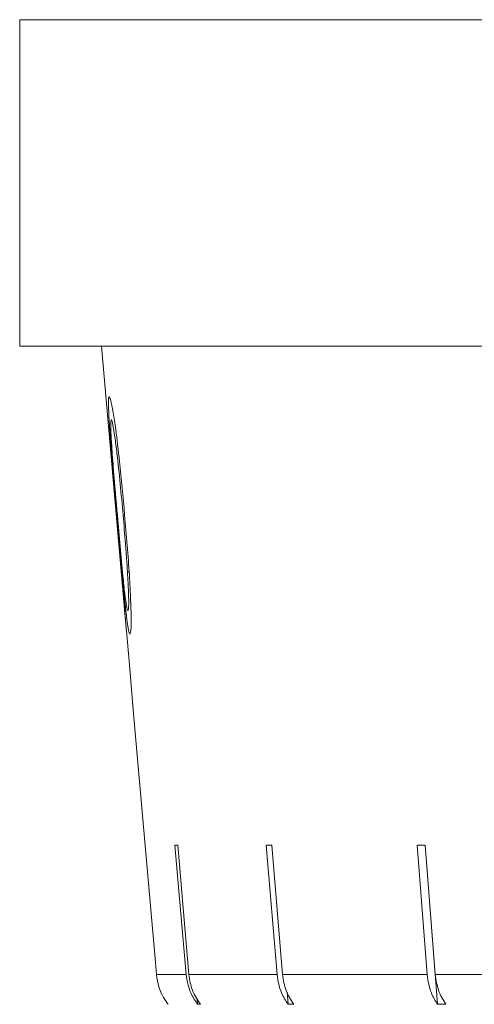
# Model space of a CAD drawing. Header units: inches. Extents: x -4.1 to 22.8, y -8.3 to 17.7.
# Tile 87 of 130: x 11.136 to 11.387, y 0.896 to 1.439. Entities that reach past the tile are written whole.
import ezdxf

# ---------------------------------------------------------------- set-up
doc = ezdxf.new("R2010")
doc.units = ezdxf.units.IN
doc.header["$MEASUREMENT"] = 0

msp = doc.modelspace()

# ---------------------------------------------------------------- linework, layer by layer
at = {"color": 7, "linetype": 'Continuous', "lineweight": 15}
for p, q in [((11.13614, 1.43919), (11.13614, 1.25919)), ((11.13614, 1.43919), (14.07214, 1.43919)), ((11.13973, 1.43919), (11.13614, 1.43919)), ((11.15849, 1.43919), (11.14403, 1.43919)), ((11.19308, 1.43919), (11.16793, 1.43919)), ((11.24313, 1.43919), (11.20756, 1.43919)), ((11.3081, 1.43919), (11.26249, 1.43919)), ((11.38726, 1.43919), (11.33212, 1.43919)), ((14.07214, 1.25919), (11.13614, 1.25919)), ((11.18133, 1.25919), (11.19331, 1.12227)), ((11.19413, 1.16602), (11.19327, 1.16594)), ((11.19657, 1.13468), (11.19568, 1.13461)), ((11.19508, 1.10205), (11.19671, 1.08343)), ((11.1951, 1.10175), (11.19508, 1.10205)), ((11.19671, 1.08343), (11.19908, 1.05636)), ((11.22187, 0.98381), (11.22803, 0.91248)), ((11.2296, 0.91248), (11.22343, 0.98381)), ((11.27234, 0.98381), (11.27828, 0.91248)), ((11.28137, 0.91248), (11.27543, 0.98381)), ((11.35561, 0.98381), (11.36117, 0.91248)), ((11.36007, 0.98381), (11.36691, 0.89612)), ((11.36571, 0.91248), (11.36015, 0.98381)), ((11.2109, 0.92133), (11.21167, 0.91248)), ((11.21167, 0.91248), (11.22803, 0.91248)), ((11.2296, 0.91248), (11.27828, 0.91248)), ((11.28137, 0.91248), (11.36117, 0.91248)), ((11.36571, 0.91248), (11.47467, 0.91248)), ((11.28385, 0.90282), (11.2844, 0.89612)), ((11.23411, 0.89938), (11.23439, 0.89612)), ((11.23596, 0.89612), (11.23439, 0.89612)), ((11.28749, 0.89612), (11.2844, 0.89612)), ((11.37145, 0.89612), (11.36691, 0.89612))]:
    msp.add_line(p, q, dxfattribs=at)
at = {"color": 7, "linetype": 'Continuous', "lineweight": 15, "flags": 128}
msp.add_lwpolyline([(11.21167, 0.91248), (11.2109, 0.92133), (11.19908, 1.05636), (11.19671, 1.08343)], dxfattribs=at)
at = {"color": 7, "linetype": 'Continuous', "lineweight": 15}
for centre, major_axis, ratio, start_param, end_param in [((12.61479, 1.10712), (1.4095, 0.12182), 0.013584, 3.293946, 3.301041), ((12.6144, 1.10712), (1.4095, 0.11737), 0.026849, 3.44996, 3.457055), ((12.61375, 1.10712), (1.40949, 0.11005), 0.039478, 3.60619, 3.613285)]:
    msp.add_ellipse(centre, major_axis=major_axis, ratio=ratio, start_param=start_param, end_param=end_param, dxfattribs=at)
for points, knots in [([(11.18983, 1.16559), (11.18875, 1.17799), (11.18719, 1.19588), (11.18568, 1.21597), (11.18515, 1.22578), (11.18515, 1.23059), (11.18545, 1.23105), (11.18557, 1.23122)], [0, 0, 0, 0, 0.421594, 0.607967, 0.756534, 0.905242, 1, 1, 1, 1]), ([(11.18557, 1.23122), (11.18584, 1.23082), (11.18638, 1.23001), (11.18773, 1.22313), (11.18943, 1.21166), (11.19174, 1.19234), (11.19323, 1.17592), (11.19413, 1.16597)], [0, 0, 0, 0, 0.149741, 0.300153, 0.441371, 0.661371, 1, 1, 1, 1]), ([(11.18671, 1.21845), (11.18659, 1.21807), (11.18634, 1.2173), (11.18649, 1.21184), (11.187, 1.20305), (11.18822, 1.18728), (11.18937, 1.17409), (11.1901, 1.16566)], [0, 0, 0, 0, 0.140535, 0.281728, 0.422875, 0.631026, 1, 1, 1, 1]), ([(11.19327, 1.16594), (11.19275, 1.17169), (11.19171, 1.18323), (11.19014, 1.19809), (11.18868, 1.20952), (11.18756, 1.21617), (11.18696, 1.21826), (11.18675, 1.21843), (11.18671, 1.21845)], [0, 0, 0, 0, 0.252877, 0.507326, 0.666726, 0.827662, 0.971571, 1, 1, 1, 1]), ([(11.19704, 1.10031), (11.1968, 1.10069), (11.19633, 1.10144), (11.19535, 1.10801), (11.1941, 1.11901), (11.19221, 1.13846), (11.19075, 1.15509), (11.18983, 1.16559)], [0, 0, 0, 0, 0.145116, 0.291012, 0.429849, 0.640051, 1, 1, 1, 1]), ([(11.1901, 1.16566), (11.1911, 1.1542), (11.19245, 1.13885), (11.19422, 1.12219), (11.19517, 1.11532), (11.1957, 1.11327), (11.19591, 1.11311), (11.19594, 1.11309)], [0, 0, 0, 0, 0.493108, 0.660585, 0.829541, 0.974955, 1, 1, 1, 1]), ([(11.19568, 1.13461), (11.19551, 1.13714), (11.19518, 1.14221), (11.1944, 1.15269), (11.19372, 1.16064), (11.19327, 1.16594)], [0, 0, 0, 0, 0.250478, 0.501034, 1, 1, 1, 1]), ([(11.19413, 1.16597), (11.19509, 1.15471), (11.19648, 1.1383), (11.19752, 1.11847), (11.19779, 1.10713), (11.19755, 1.10113), (11.19719, 1.10055), (11.19704, 1.10031)], [0, 0, 0, 0, 0.381105, 0.555654, 0.731586, 0.892197, 1, 1, 1, 1]), ([(11.19594, 1.11309), (11.19609, 1.11359), (11.19638, 1.11451), (11.19637, 1.12058), (11.1961, 1.12757), (11.1958, 1.13256), (11.19568, 1.13461)], [0, 0, 0, 0, 0.30056, 0.560542, 0.820368, 1, 1, 1, 1]), ([(11.19329, 1.12251), (11.1933, 1.12238), (11.19333, 1.12211), (11.19355, 1.11985), (11.19382, 1.11689), (11.19407, 1.11417), (11.19421, 1.11255), (11.19424, 1.11213)], [0, 0, 0, 0, 0.2437486, 0.4906917, 0.7011278, 0.9228849, 1, 1, 1, 1]), ([(11.19422, 1.11213), (11.19409, 1.11358), (11.19385, 1.11639), (11.19355, 1.11966), (11.19334, 1.12187), (11.19329, 1.12241), (11.19329, 1.12249), (11.19329, 1.12251)], [0, 0, 0, 0, 0.263861, 0.511654, 0.733124, 0.948033, 1, 1, 1, 1]), ([(11.19504, 1.10247), (11.19499, 1.10312), (11.19489, 1.10433), (11.19465, 1.1072), (11.19442, 1.1099), (11.19427, 1.11155), (11.19422, 1.11213)], [0, 0, 0, 0, 0.322102, 0.597776, 0.857749, 1, 1, 1, 1]), ([(11.19424, 1.11213), (11.19436, 1.11082), (11.19459, 1.10819), (11.19485, 1.10497), (11.19503, 1.10268), (11.1951, 1.10185), (11.1951, 1.10178), (11.1951, 1.10175)], [0, 0, 0, 0, 0.240259, 0.483202, 0.700191, 0.915478, 1, 1, 1, 1]), ([(11.21811, 0.89612), (11.21799, 0.89627), (11.21576, 0.89917), (11.21288, 0.90456), (11.21201, 0.91024), (11.21167, 0.91248)], [0, 0, 0, 0, 0.0326818, 0.6183414, 1, 1, 1, 1]), ([(11.22803, 0.91248), (11.22863, 0.90902), (11.22966, 0.90309), (11.23301, 0.89816), (11.23439, 0.89612)], [0, 0, 0, 0, 0.585348, 1, 1, 1, 1]), ([(11.23596, 0.89612), (11.23432, 0.89859), (11.23103, 0.90358), (11.23007, 0.9095), (11.2296, 0.91248)], [0, 0, 0, 0, 0.496928, 1, 1, 1, 1]), ([(11.27828, 0.91248), (11.27886, 0.90902), (11.27985, 0.90309), (11.28307, 0.89816), (11.2844, 0.89612)], [0, 0, 0, 0, 0.5853489, 1, 1, 1, 1]), ([(11.28749, 0.89612), (11.28592, 0.89859), (11.28275, 0.90358), (11.28183, 0.9095), (11.28137, 0.91248)], [0, 0, 0, 0, 0.4969012, 1, 1, 1, 1]), ([(11.36117, 0.91248), (11.36171, 0.90902), (11.36264, 0.90309), (11.36566, 0.89816), (11.36691, 0.89612)], [0, 0, 0, 0, 0.585349, 1, 1, 1, 1]), ([(11.37145, 0.89612), (11.36997, 0.89859), (11.367, 0.90358), (11.36614, 0.9095), (11.36571, 0.91248)], [0, 0, 0, 0, 0.496849, 1, 1, 1, 1])]:
    msp.add_open_spline(points, degree=3, knots=knots, dxfattribs=at)

doc.saveas('drawing.dxf')
